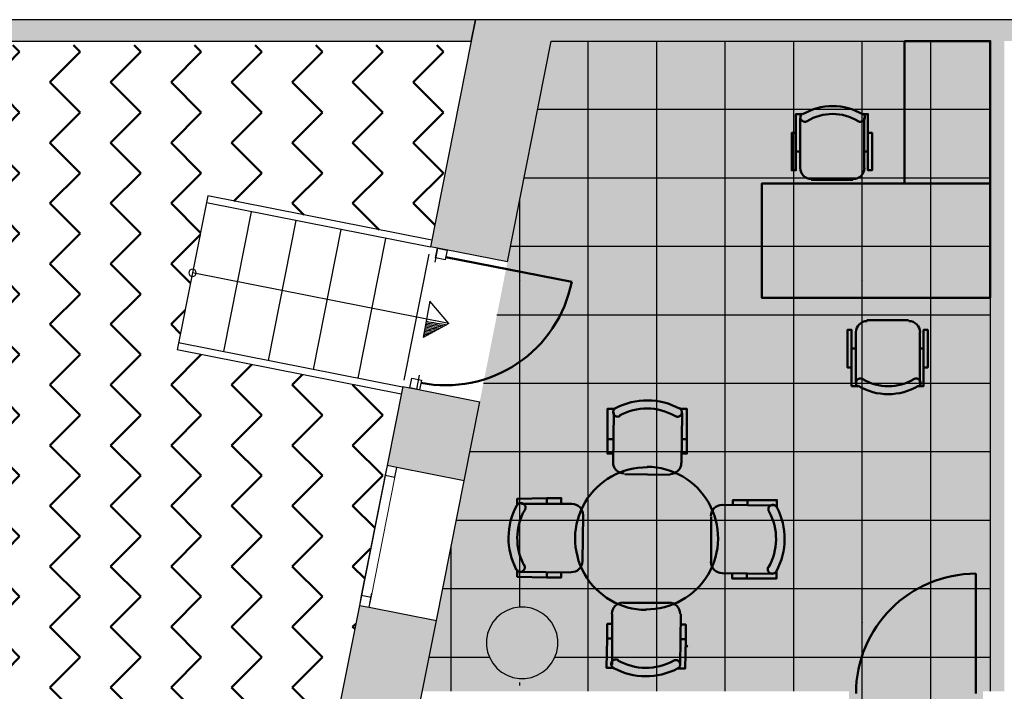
# Model space of a CAD drawing. Header units: metres. Extents: x -1 to 430, y -6 to 34.
# Tile 9 of 22: x 397.54 to 404.44, y 23.52 to 28.23. Entities that reach past the tile are written whole.
import ezdxf

# ---------------------------------------------------------------- set-up
doc = ezdxf.new("R2010")
doc.units = ezdxf.units.M
doc.linetypes.add('CONTINUA', pattern=[0])
doc.linetypes.add('PUNKT', pattern=[6.35, 0, -6.35])
for name, color, linetype, lineweight in [('3D P1 MURS EXISTENTS', 7, 'CONTINUA', 25), ('3D P1 MURS NOUS', 7, 'CONTINUA', 25), ('3D P1 PILAR', 7, 'CONTINUA', 25), ('P1 ESCALES 2D', 7, 'CONTINUA', 25), ('P1 MOBLES', 7, 'CONTINUA', 25), ('P1 PAVIMENT', 7, 'CONTINUA', 25)]:
    doc.layers.add(name, color=color, linetype=linetype, lineweight=lineweight)

# ---------------------------------------------------------------- blocks, each defined once
blk = doc.blocks.new('_CLOSEDFILLED')
at = {"color": 0, "linetype": 'ByBlock', "lineweight": -2}
blk.add_solid([(-1, 0), (0, 0), (-1, 0)], dxfattribs=at)
blk = doc.blocks.new('OBJETO_COMPLEJO_26')
at = {"layer": 'P1 ESCALES 2D', "color": 7, "lineweight": 25, "transparency": 33554687}
for start, end in [(0, 180), (180, 0)]:
    blk.add_arc((398.747, 26.4535), 0.025, start, end, dxfattribs=at)
blk = doc.blocks.new('TRAMA_1')
at = {"layer": 'P1 PAVIMENT', "linetype": 'CONTINUA', "lineweight": 25, "transparency": 33554687}
for points in [[(401.0337, 26.4), (401.04, 26.4062), (401.0462, 26.4), (401.04, 26.3938)], [(403.4337, 26.4), (403.44, 26.4062), (403.4463, 26.4), (403.44, 26.3938)], [(403.4337, 24), (403.44, 24.0062), (403.4463, 24), (403.44, 23.9937)]]:
    blk.add_hatch(color=7, dxfattribs=at).paths.add_polyline_path(points, flags=16)
at = {"layer": 'P1 PAVIMENT', "color": 7, "linetype": 'CONTINUA', "lineweight": 25, "transparency": 33554687}
for p, q in [((401.52, 26.4), (401.52, 28.0782)), ((402, 26.4), (402, 28.0782)), ((402.48, 26.4), (402.48, 28.0782)), ((402.96, 26.4), (402.96, 28.0782)), ((403.44, 26.4), (403.44, 28.0782)), ((403.92, 26.4), (403.92, 28.0782)), ((401.166, 27.6), (403.2, 27.6)), ((403.2, 27.6), (404.3366, 27.6)), ((401.0709, 27.12), (403.2, 27.12)), ((403.2, 27.12), (404.3366, 27.12)), ((401.04, 26.4), (401.04, 26.9643)), ((400.9758, 26.64), (403.2, 26.64)), ((403.2, 26.64), (404.3366, 26.64)), ((401.04, 24.1091), (401.04, 26.4)), ((401.52, 24), (401.52, 26.4)), ((402, 24), (402, 26.4)), ((402.48, 24), (402.48, 26.4)), ((402.96, 24), (402.96, 26.4)), ((403.44, 24), (403.44, 26.4)), ((403.92, 24), (403.92, 26.4)), ((400.8807, 26.16), (403.2, 26.16)), ((403.2, 26.16), (404.3366, 26.16)), ((400.7856, 25.68), (400.8, 25.68)), ((400.8, 25.68), (403.2, 25.68)), ((403.2, 25.68), (404.3366, 25.68)), ((400.6905, 25.2), (400.8, 25.2)), ((400.8, 25.2), (403.2, 25.2)), ((403.2, 25.2), (404.3366, 25.2)), ((400.5954, 24.72), (400.8, 24.72)), ((400.8, 24.72), (403.2, 24.72)), ((403.2, 24.72), (404.3366, 24.72)), ((400.56, 24), (400.56, 24.5416)), ((400.5003, 24.24), (400.8, 24.24)), ((400.8, 24.24), (403.2, 24.24)), ((403.2, 24.24), (404.3366, 24.24)), ((400.56, 23.5195), (400.56, 24)), ((401.52, 23.5195), (401.52, 24)), ((402, 23.5195), (402, 24)), ((402.48, 23.5195), (402.48, 24)), ((402.96, 23.5195), (402.96, 24)), ((400.4052, 23.76), (400.8, 23.76)), ((400.8, 23.76), (400.8275, 23.76)), ((401.2865, 23.76), (403.2, 23.76)), ((403.2, 23.76), (404.3366, 23.76))]:
    blk.add_line(p, q, dxfattribs=at)
for points in [[(403.44, 21.6), (403.44, 22.8453), (403.44, 22.8453), (403.44, 24)], [(403.92, 21.6), (403.92, 22.7144), (403.92, 22.7144), (403.92, 24)], [(401.04, 23.5613), (401.04, 23.5613), (401.04, 23.5613), (401.04, 23.581)]]:
    blk.add_lwpolyline(points, dxfattribs=at)

msp = doc.modelspace()

# ---------------------------------------------------------------- hatches: boundary and pattern name
at = {"layer": '3D P1 MURS EXISTENTS', "linetype": 'CONTINUA', "lineweight": 18, "true_color": 0xa0a0a0, "transparency": 33554687}
for points in [[(400.7297, 28.2282), (394.4398, 28.2282), (394.4398, 28.0782), (400.7, 28.0782)], [(400.4143, 26.6364), (400.9539, 26.5295), (401.2904, 28.2282), (400.7297, 28.2282)], [(426.8464, 28.2282), (401.2904, 28.2282), (401.2607, 28.0782), (426.8153, 28.0782)], [(404.4366, 23.5195), (404.4366, 28.0782), (404.3366, 28.0782), (404.3366, 23.5195)], [(400.1106, 25.1031), (400.6501, 24.9962), (400.7597, 25.5495), (400.2202, 25.6564)], [(399.9162, 24.1222), (399.6053, 22.5527), (400.1448, 22.4458), (400.4557, 24.0153)]]:
    msp.add_hatch(color=253, dxfattribs=at).paths.add_polyline_path(points)
at = {"layer": '3D P1 PILAR', "linetype": 'CONTINUA', "lineweight": 18, "transparency": 33554687}
msp.add_hatch(color=9, dxfattribs=at).paths.add_polyline_path([(401.0788, 24.1091), (401.0351, 24.1091), (400.9921, 24.1016), (400.9511, 24.0866), (400.9132, 24.0648), (400.8798, 24.0367), (400.8517, 24.0032), (400.8298, 23.9654), (400.8149, 23.9243), (400.8073, 23.8813), (400.8073, 23.8376), (400.8149, 23.7946), (400.8298, 23.7535), (400.8517, 23.7157), (400.8798, 23.6822), (400.9132, 23.6542), (400.9511, 23.6323), (400.9921, 23.6174), (401.0351, 23.6098), (401.0788, 23.6098), (401.1219, 23.6174), (401.1629, 23.6323), (401.2007, 23.6542), (401.2342, 23.6822), (401.2623, 23.7157), (401.2841, 23.7535), (401.2991, 23.7946), (401.3067, 23.8376), (401.3067, 23.8813), (401.2991, 23.9243), (401.2841, 23.9654), (401.2623, 24.0032), (401.2342, 24.0367), (401.2007, 24.0648), (401.1629, 24.0866), (401.1219, 24.1016)])
at = {"layer": 'P1 MOBLES', "linetype": 'CONTINUA', "lineweight": 50, "transparency": 33554687}
h = msp.add_hatch(dxfattribs=at)
h.set_pattern_fill('TRAMA', color=202, scale=0.3, angle=135, style=0, pattern_type=2)
h.set_pattern_definition([(135, (-0.84853, 6e-17), (-0.42426407, 3e-17), [0.3, -0.3]), (225, (-0.84853, 6e-17), (-7e-17, -0.42426407), [0.3, -0.3])])
h.paths.add_polyline_path([(400.4234, 26.6821), (400.6941, 28.0485), (394.4398, 28.0485), (394.4398, 13.2195), (397.7561, 13.2195), (398.8018, 18.4972), (397.2323, 18.8081), (397.446, 19.8872), (399.0155, 19.5762), (400.2096, 25.603), (398.6401, 25.914), (398.8539, 26.993)], flags=0)
at = {"layer": 'P1 PAVIMENT', "linetype": 'CONTINUA', "lineweight": 25, "true_color": 0xa8d1ff, "transparency": 33554687}
h = msp.add_hatch(color=141, dxfattribs=at)
h.paths.add_polyline_path([(410.8472, 18.0827), (410.5993, 18.2166), (410.5542, 18.2441), (410.5897, 18.3045), (410.6341, 18.2774), (410.8788, 18.1451), (411.1301, 18.0259), (411.3873, 17.9199), (411.6497, 17.8276), (411.9165, 17.7491), (412.1871, 17.6847), (412.4607, 17.6346), (412.7365, 17.5988), (413.0138, 17.5776), (413.3066, 17.5705), (413.3066, 21.3124), (412.6165, 21.2595), (411.2065, 20.8204), (411.2066, 20.8197), (410.3864, 20.7495), (409.747, 21.1763), (409.747, 18.3096), (409.7493, 18.3096), (409.7493, 18.2396), (409.747, 18.2396), (409.747, 18.1095), (409.627, 18.1095), (409.627, 22.0762), (409.5179, 22.1774), (409.3185, 22.3439), (409.1106, 22.4998), (408.8949, 22.6445), (408.6719, 22.7778), (408.4422, 22.8992), (408.2065, 23.0084), (407.9654, 23.1051), (407.7196, 23.1891), (407.507, 23.2495), (407.51, 23.2607), (407.507, 23.2617), (407.507, 24.1595), (406.177, 24.1595), (406.177, 23.4195), (404.2866, 23.4195), (404.2866, 23.5195), (404.3366, 23.5195), (404.3366, 28.0782), (401.2607, 28.0782), (400.3575, 23.5195), (403.3466, 23.5195), (403.3466, 23.4195), (400.3377, 23.4195), (399.0648, 16.995), (399.9816, 16.8917), (399.9704, 16.7924), (399.0453, 16.8966), (398.2972, 13.1206), (400.936, 13.1206), (400.936, 13.4555), (400.9022, 13.4677), (400.872, 13.4852), (400.8452, 13.5077), (400.8227, 13.5345), (400.8053, 13.5647), (400.7933, 13.5976), (400.7872, 13.632), (400.7872, 13.6669), (400.7933, 13.7014), (400.8053, 13.7342), (400.8227, 13.7645), (400.8452, 13.7912), (400.872, 13.8137), (400.9022, 13.8312), (400.936, 13.8435), (400.936, 16.6836), (400.9045, 16.6871), (400.9157, 16.7865), (402.3914, 16.6203), (402.3802, 16.5209), (401.036, 16.6723), (401.036, 13.8442), (401.0717, 13.8312), (401.102, 13.8137), (401.1288, 13.7912), (401.1512, 13.7645), (401.1687, 13.7342), (401.1807, 13.7014), (401.1867, 13.6669), (401.1867, 13.632), (401.1807, 13.5976), (401.1687, 13.5647), (401.1512, 13.5345), (401.1288, 13.5077), (401.102, 13.4852), (401.0717, 13.4677), (401.036, 13.4547), (401.036, 13.1206), (403.3696, 13.1206), (403.3696, 16.4095), (403.3143, 16.4157), (403.3255, 16.5151), (403.3752, 16.5095), (404.7972, 16.5095), (404.7972, 16.4095), (403.4696, 16.4095), (403.4696, 13.1206), (405.7872, 13.1206), (405.7872, 13.455), (405.7522, 13.4677), (405.722, 13.4852), (405.6952, 13.5077), (405.6727, 13.5345), (405.6553, 13.5647), (405.6433, 13.5976), (405.6372, 13.632), (405.6372, 13.6669), (405.6433, 13.7014), (405.6553, 13.7342), (405.6727, 13.7645), (405.6952, 13.7912), (405.722, 13.8137), (405.7522, 13.8312), (405.7872, 13.8439), (405.7872, 16.4095), (405.7372, 16.4095), (405.7372, 16.5095), (405.9383, 16.5095), (405.9383, 16.4095), (405.8872, 16.4095), (405.8872, 13.8437), (405.9217, 13.8312), (405.952, 13.8137), (405.9788, 13.7912), (406.0023, 13.7631), (407.3616, 13.7631), (407.3616, 13.1206), (408.2373, 13.1206), (408.2373, 16.4095), (406.8783, 16.4095), (406.8783, 16.5095), (409.695, 16.5095), (409.695, 16.4095), (408.3373, 16.4095), (408.3373, 13.1206), (410.685, 13.1206), (410.685, 13.4546), (410.649, 13.4677), (410.6187, 13.4852), (410.5919, 13.5077), (410.5695, 13.5345), (410.552, 13.5647), (410.54, 13.5976), (410.534, 13.632), (410.534, 13.6669), (410.54, 13.7014), (410.552, 13.7342), (410.5695, 13.7645), (410.5919, 13.7912), (410.6187, 13.8137), (410.649, 13.8312), (410.685, 13.8443), (410.685, 16.4095), (410.635, 16.4095), (410.635, 16.5095), (410.8361, 16.5095), (410.8361, 16.4095), (410.785, 16.4095), (410.785, 13.8434), (410.8185, 13.8312), (410.8487, 13.8137), (410.8755, 13.7912), (410.898, 13.7645), (410.9154, 13.7342), (410.9274, 13.7014), (410.9335, 13.6669), (410.9335, 13.632), (410.9274, 13.5976), (410.9154, 13.5647), (410.898, 13.5345), (410.8755, 13.5077), (410.8487, 13.4852), (410.8185, 13.4677), (410.785, 13.4555), (410.785, 13.1206), (413.3874, 13.1206), (413.3874, 16.4095), (411.7361, 16.4095), (411.7361, 16.5095), (415.0981, 16.5095), (415.0981, 16.4095), (413.4874, 16.4095), (413.4874, 13.1206), (416.0881, 13.1206), (416.0881, 13.4547), (416.0522, 13.4677), (416.022, 13.4852), (415.9952, 13.5077), (415.9727, 13.5345), (415.9553, 13.5647), (415.9433, 13.5976), (415.9372, 13.632), (415.9372, 13.6669), (415.9433, 13.7014), (415.9553, 13.7342), (415.9727, 13.7645), (415.9952, 13.7912), (416.022, 13.8137), (416.0522, 13.8312), (416.0881, 13.8442), (416.0881, 16.4095), (416.0381, 16.4095), (416.0381, 16.5095), (416.2381, 16.5095), (416.2381, 16.4095), (416.1881, 16.4095), (416.1881, 13.8434), (416.2217, 13.8312), (416.252, 13.8137), (416.2788, 13.7912), (416.3012, 13.7645), (416.3187, 13.7342), (416.3307, 13.7014), (416.3367, 13.6669), (416.3367, 13.632), (416.3307, 13.5976), (416.3187, 13.5647), (416.3012, 13.5345), (416.2788, 13.5077), (416.252, 13.4852), (416.2217, 13.4677), (416.1881, 13.4555), (416.1881, 13.1206), (418.4973, 13.1206), (418.4973, 16.4095), (417.1781, 16.4095), (417.1781, 16.5095), (420.417, 16.5095), (420.417, 16.4095), (418.5973, 16.4095), (418.5973, 13.1206), (421.407, 13.1206), (421.407, 16.4095), (421.357, 16.4095), (421.357, 16.5095), (421.407, 16.5095), (421.407, 16.5695), (421.507, 16.5695), (421.507, 13.1206), (423.7155, 13.1206), (424.7142, 17.9395), (421.507, 17.9395), (421.507, 17.5095), (421.407, 17.5095), (421.407, 18.1395), (421.507, 18.1395), (421.507, 18.0395), (424.7349, 18.0395), (425.7009, 22.7007), (421.507, 22.7007), (421.507, 22.6507), (421.407, 22.6507), (421.407, 22.8007), (425.7216, 22.8007), (426.8153, 28.0782), (421.507, 28.0782), (421.507, 23.7407), (421.337, 23.7407), (421.337, 24.2395), (417.447, 24.2395), (417.447, 23.4895), (416.517, 23.4895), (416.517, 22.0695), (416.0484, 22.0695), (416.0484, 19.5653), (415.9784, 19.5653), (415.9784, 22.0695), (415.647, 22.0695), (414.1734, 21.4995), (413.4066, 21.32), (413.4066, 17.5741), (413.5699, 17.5787), (413.8472, 17.601), (414.1228, 17.6379), (414.3962, 17.6891), (414.6665, 17.7546), (414.9331, 17.8341), (415.1951, 17.9275), (415.4518, 18.0344), (415.7026, 18.1546), (415.9468, 18.2878), (416.1837, 18.4336), (416.2078, 18.4503), (415.9784, 18.7725), (415.9784, 18.7978), (416.0484, 18.7978), (416.0484, 18.7948), (416.2654, 18.49), (416.2666, 18.4909), (416.3059, 18.4331), (416.2489, 18.3925), (416.2484, 18.3932), (416.2219, 18.375), (415.9819, 18.2273), (415.7346, 18.0923), (415.4804, 17.9705), (415.2203, 17.8621), (414.9548, 17.7675), (414.6848, 17.687), (414.4109, 17.6206), (414.1339, 17.5687), (413.8546, 17.5314), (413.5737, 17.5087), (413.292, 17.5008), (413.0103, 17.5076), (412.7293, 17.5292), (412.4499, 17.5654), (412.1727, 17.6162), (411.8985, 17.6815), (411.6282, 17.761), (411.3623, 17.8545), (411.1018, 17.9618)])
h.paths.add_polyline_path([(410.7119, 18.0491), (410.8502, 18.0491), (410.939, 17.9432), (410.9609, 17.9054), (410.9758, 17.8643), (410.9834, 17.8213), (410.9834, 17.7776), (410.9758, 17.7346), (410.9609, 17.6935), (410.939, 17.6557), (410.911, 17.6222), (410.8775, 17.5942), (410.8396, 17.5723), (410.7986, 17.5574), (410.7556, 17.5498), (410.7119, 17.5498), (410.6689, 17.5574), (410.6278, 17.5723), (410.59, 17.5942), (410.5565, 17.6222), (410.5284, 17.6557), (410.5066, 17.6935), (410.4916, 17.7346), (410.484, 17.7776), (410.484, 17.8213), (410.4916, 17.8643), (410.5066, 17.9054), (410.5284, 17.9432), (410.5565, 17.9767), (410.59, 18.0048), (410.6278, 18.0266), (410.6689, 18.0416)], flags=16)
h.paths.add_polyline_path([(410.8472, 18.0827), (410.7119, 18.0491), (410.8054, 18.1025)], flags=16)
h.paths.add_polyline_path([(406.0367, 13.6669), (406.0367, 13.632), (406.0307, 13.5976), (406.0187, 13.5647), (406.0012, 13.5345), (405.9788, 13.5077), (405.952, 13.4852), (405.9217, 13.4677), (405.8872, 13.4552), (405.8872, 13.1206), (406.0743, 13.1206), (406.0743, 13.7206), (406.0753, 13.7331), (406.0191, 13.7331), (406.0307, 13.7014)])
h.paths.add_polyline_path([(421.407, 19.0795), (421.407, 21.7107), (421.507, 21.7107), (421.507, 19.0795)], flags=16)
h.paths.add_polyline_path([(405.6098, 17.6935), (405.5949, 17.7346), (405.5873, 17.7776), (405.5873, 17.8213), (405.5949, 17.8643), (405.6098, 17.9054), (405.6317, 17.9432), (405.6598, 17.9767), (405.6932, 18.0048), (405.7311, 18.0266), (405.7721, 18.0416), (405.8151, 18.0491), (405.8588, 18.0491), (405.9019, 18.0416), (405.9429, 18.0266), (405.9807, 18.0048), (406.0142, 17.9767), (406.0423, 17.9432), (406.0641, 17.9054), (406.0791, 17.8643), (406.0867, 17.8213), (406.0867, 17.7776), (406.0791, 17.7346), (406.0641, 17.6935), (406.0423, 17.6557), (406.0142, 17.6222), (405.9807, 17.5942), (405.9429, 17.5723), (405.9019, 17.5574), (405.8588, 17.5498), (405.8151, 17.5498), (405.7721, 17.5574), (405.7311, 17.5723), (405.6932, 17.5942), (405.6598, 17.6222), (405.6317, 17.6557)], flags=16)
h.paths.add_polyline_path([(400.9651, 17.5498), (400.9221, 17.5574), (400.8811, 17.5723), (400.8432, 17.5942), (400.8098, 17.6222), (400.7817, 17.6557), (400.7598, 17.6935), (400.7449, 17.7346), (400.7373, 17.7776), (400.7373, 17.8213), (400.7449, 17.8643), (400.7598, 17.9054), (400.7817, 17.9432), (400.8098, 17.9767), (400.8432, 18.0048), (400.8811, 18.0266), (400.9221, 18.0416), (400.9651, 18.0491), (401.0088, 18.0491), (401.0519, 18.0416), (401.0929, 18.0266), (401.1307, 18.0048), (401.1642, 17.9767), (401.1923, 17.9432), (401.2141, 17.9054), (401.2291, 17.8643), (401.2367, 17.8213), (401.2367, 17.7776), (401.2291, 17.7346), (401.2141, 17.6935), (401.1923, 17.6557), (401.1642, 17.6222), (401.1307, 17.5942), (401.0929, 17.5723), (401.0519, 17.5574), (401.0088, 17.5498)], flags=16)
h.paths.add_polyline_path([(421.2191, 24.0054), (421.2341, 23.9643), (421.2417, 23.9213), (421.2417, 23.8776), (421.2341, 23.8346), (421.2191, 23.7935), (421.1973, 23.7557), (421.1692, 23.7222), (421.1357, 23.6942), (421.0979, 23.6723), (421.0569, 23.6574), (421.0138, 23.6498), (420.9701, 23.6498), (420.9271, 23.6574), (420.8861, 23.6723), (420.8482, 23.6942), (420.8148, 23.7222), (420.7867, 23.7557), (420.7648, 23.7935), (420.7499, 23.8346), (420.7423, 23.8776), (420.7423, 23.9213), (420.7499, 23.9643), (420.7648, 24.0054), (420.7867, 24.0432), (420.8148, 24.0767), (420.8482, 24.1048), (420.8861, 24.1266), (420.9271, 24.1416), (420.9701, 24.1491), (421.0138, 24.1491), (421.0569, 24.1416), (421.0979, 24.1266), (421.1357, 24.1048), (421.1692, 24.0767), (421.1973, 24.0432)], flags=16)
h.paths.add_polyline_path([(401.1219, 23.6174), (401.0788, 23.6098), (401.0351, 23.6098), (400.9921, 23.6174), (400.9511, 23.6323), (400.9132, 23.6542), (400.8798, 23.6822), (400.8517, 23.7157), (400.8298, 23.7535), (400.8149, 23.7946), (400.8073, 23.8376), (400.8073, 23.8813), (400.8149, 23.9243), (400.8298, 23.9654), (400.8517, 24.0032), (400.8798, 24.0367), (400.9132, 24.0648), (400.9511, 24.0866), (400.9921, 24.1016), (401.0351, 24.1091), (401.0788, 24.1091), (401.1219, 24.1016), (401.1629, 24.0866), (401.2007, 24.0648), (401.2342, 24.0367), (401.2623, 24.0032), (401.2841, 23.9654), (401.2991, 23.9243), (401.3067, 23.8813), (401.3067, 23.8376), (401.2991, 23.7946), (401.2841, 23.7535), (401.2623, 23.7157), (401.2342, 23.6822), (401.2007, 23.6542), (401.1629, 23.6323)], flags=16)
h.paths.add_polyline_path([(420.8148, 17.9767), (420.8482, 18.0048), (420.8861, 18.0266), (420.9271, 18.0416), (420.9701, 18.0491), (421.0138, 18.0491), (421.0569, 18.0416), (421.0979, 18.0266), (421.1357, 18.0048), (421.1692, 17.9767), (421.1973, 17.9432), (421.2191, 17.9054), (421.2341, 17.8643), (421.2417, 17.8213), (421.2417, 17.7776), (421.2341, 17.7346), (421.2191, 17.6935), (421.1973, 17.6557), (421.1692, 17.6222), (421.1357, 17.5942), (421.0979, 17.5723), (421.0569, 17.5574), (421.0138, 17.5498), (420.9701, 17.5498), (420.9271, 17.5574), (420.8861, 17.5723), (420.8482, 17.5942), (420.8148, 17.6222), (420.7867, 17.6557), (420.7648, 17.6935), (420.7499, 17.7346), (420.7423, 17.7776), (420.7423, 17.8213), (420.7499, 17.8643), (420.7648, 17.9054), (420.7867, 17.9432)], flags=16)
h.paths.add_polyline_path([(420.9072, 14.3877), (420.877, 14.4052), (420.8502, 14.4277), (420.8277, 14.4545), (420.8103, 14.4847), (420.7983, 14.5176), (420.7922, 14.552), (420.7922, 14.5869), (420.7983, 14.6214), (420.8103, 14.6542), (420.8277, 14.6845), (420.8502, 14.7112), (420.877, 14.7337), (420.9072, 14.7512), (420.9401, 14.7631), (420.9745, 14.7692), (421.0095, 14.7692), (421.0439, 14.7631), (421.0767, 14.7512), (421.107, 14.7337), (421.1338, 14.7112), (421.1562, 14.6845), (421.1737, 14.6542), (421.1857, 14.6214), (421.1917, 14.5869), (421.1917, 14.552), (421.1857, 14.5176), (421.1737, 14.4847), (421.1562, 14.4545), (421.1338, 14.4277), (421.107, 14.4052), (421.0767, 14.3877), (421.0439, 14.3758), (421.0095, 14.3697), (420.9745, 14.3697), (420.9401, 14.3758)], flags=16)
h.paths.add_polyline_path([(416.3142, 17.6222), (416.2807, 17.5942), (416.2429, 17.5723), (416.2019, 17.5574), (416.1588, 17.5498), (416.1151, 17.5498), (416.0721, 17.5574), (416.0311, 17.5723), (415.9932, 17.5942), (415.9598, 17.6222), (415.9317, 17.6557), (415.9098, 17.6935), (415.8949, 17.7346), (415.8873, 17.7776), (415.8873, 17.8213), (415.8949, 17.8643), (415.9098, 17.9054), (415.9317, 17.9432), (415.9598, 17.9767), (415.9932, 18.0048), (416.0311, 18.0266), (416.0721, 18.0416), (416.1151, 18.0491), (416.1588, 18.0491), (416.2019, 18.0416), (416.2429, 18.0266), (416.2807, 18.0048), (416.3142, 17.9767), (416.3423, 17.9432), (416.3641, 17.9054), (416.3791, 17.8643), (416.3867, 17.8213), (416.3867, 17.7776), (416.3791, 17.7346), (416.3641, 17.6935), (416.3423, 17.6557)], flags=16)
h.paths.add_polyline_path([(410.8472, 18.0827), (410.9092, 18.0491), (410.8502, 18.0491), (410.8054, 18.1025), (410.7119, 18.0491)])

# ---------------------------------------------------------------- linework, layer by layer
at = {"layer": '3D P1 MURS EXISTENTS', "color": 7, "linetype": 'CONTINUA', "lineweight": 25, "transparency": 33554687}
for p, q in [((400.7297, 28.2282), (394.4398, 28.2282)), ((400.7, 28.0782), (400.7297, 28.2282)), ((400.7297, 28.2282), (400.7, 28.0782)), ((401.2904, 28.2282), (400.7297, 28.2282)), ((426.8464, 28.2282), (401.2904, 28.2282)), ((394.4398, 28.0782), (400.7, 28.0782)), ((400.7, 28.0782), (400.4143, 26.6364)), ((400.9539, 26.5295), (401.2607, 28.0782)), ((401.2607, 28.0782), (404.3366, 28.0782)), ((404.3366, 28.0782), (404.3366, 23.5195)), ((400.4634, 26.6266), (400.4143, 26.6364)), ((400.5124, 26.6169), (400.4634, 26.6266)), ((400.9539, 26.5295), (400.5124, 26.6169)), ((400.2202, 25.6564), (400.1106, 25.1031)), ((400.2202, 25.6564), (400.2692, 25.6467)), ((400.2692, 25.6467), (400.3183, 25.6369)), ((400.3183, 25.6369), (400.7597, 25.5495)), ((400.6501, 24.9962), (400.7597, 25.5495)), ((400.1106, 25.1031), (399.9162, 24.1222)), ((400.1792, 25.0895), (400.1106, 25.1031)), ((400.6501, 24.9962), (400.1792, 25.0895)), ((400.4557, 24.0153), (400.6501, 24.9962)), ((399.9162, 24.1222), (399.6053, 22.5527)), ((399.9162, 24.1222), (399.9849, 24.1086)), ((399.9849, 24.1086), (400.4557, 24.0153)), ((400.1448, 22.4458), (400.4557, 24.0153))]:
    msp.add_line(p, q, dxfattribs=at)
at = {"layer": '3D P1 MURS EXISTENTS', "color": 7, "linetype": 'PUNKT', "lineweight": 25, "transparency": 33554687}
for p, q in [((400.4634, 26.6266), (400.2692, 25.6467)), ((400.3183, 25.6369), (400.5124, 26.6169)), ((400.5124, 26.6169), (400.4634, 26.6266)), ((400.2692, 25.6467), (400.3183, 25.6369)), ((400.1106, 25.1031), (399.9162, 24.1222)), ((399.9849, 24.1086), (400.1792, 25.0895)), ((400.1792, 25.0895), (400.1106, 25.1031)), ((399.9162, 24.1222), (399.9849, 24.1086))]:
    msp.add_line(p, q, dxfattribs=at)
at = {"layer": '3D P1 MURS EXISTENTS', "color": 202, "linetype": 'CONTINUA', "lineweight": 50, "transparency": 33554687}
msp.add_line((400.5223, 26.564), (401.4042, 26.3893), dxfattribs=at)
at = {"layer": '3D P1 MURS EXISTENTS', "color": 7, "linetype": 'CONTINUA', "lineweight": 25, "transparency": 33554687}
for points in [[(400.4498, 26.558), (400.4634, 26.6266), (400.5321, 26.613), (400.5184, 26.5444), (400.4498, 26.558)], [(400.2692, 25.6467), (400.2828, 25.7153), (400.3515, 25.7017), (400.3379, 25.633), (400.2692, 25.6467)], [(400.1106, 25.1031), (400.097, 25.0345), (400.1656, 25.0209), (400.1792, 25.0895), (400.1106, 25.1031)], [(399.9298, 24.1909), (399.9162, 24.1222), (399.9849, 24.1086), (399.9985, 24.1773), (399.9298, 24.1909)]]:
    msp.add_lwpolyline(points, close=True, dxfattribs=at)
at = {"layer": '3D P1 MURS EXISTENTS', "color": 40, "linetype": 'CONTINUA', "lineweight": 18, "transparency": 33554687}
msp.add_lwpolyline([(400.097, 25.0345), (399.9298, 24.1909), (399.9985, 24.1773), (400.1656, 25.0209), (400.097, 25.0345)], close=True, dxfattribs=at)
at = {"layer": '3D P1 MURS EXISTENTS', "color": 202, "linetype": 'CONTINUA', "lineweight": 50, "transparency": 33554687}
msp.add_arc((400.5223, 26.564), 0.899, 258.79336, 348.79336, dxfattribs=at)
at = {"layer": '3D P1 MURS NOUS', "color": 4, "linetype": 'CONTINUA', "lineweight": 50, "transparency": 33554687}
msp.add_line((404.2366, 23.5045), (404.2366, 24.3445), dxfattribs=at)
msp.add_arc((404.2366, 23.5045), 0.84, 90, 180, dxfattribs=at)
at = {"layer": '3D P1 PILAR', "color": 7, "linetype": 'CONTINUA', "lineweight": 25, "transparency": 33554687}
for p, q in [((400.9511, 24.0866), (400.9132, 24.0648)), ((400.9921, 24.1016), (400.9511, 24.0866)), ((401.0351, 24.1091), (400.9921, 24.1016)), ((401.0788, 24.1091), (401.0351, 24.1091)), ((401.1219, 24.1016), (401.0788, 24.1091)), ((401.1629, 24.0866), (401.1219, 24.1016)), ((401.2007, 24.0648), (401.1629, 24.0866)), ((400.8798, 24.0367), (400.8517, 24.0032)), ((400.9132, 24.0648), (400.8798, 24.0367)), ((401.2342, 24.0367), (401.2007, 24.0648)), ((401.2623, 24.0032), (401.2342, 24.0367)), ((400.8298, 23.9654), (400.8149, 23.9243)), ((400.8517, 24.0032), (400.8298, 23.9654)), ((401.2841, 23.9654), (401.2623, 24.0032)), ((401.2991, 23.9243), (401.2841, 23.9654)), ((400.8149, 23.9243), (400.8073, 23.8813)), ((400.8073, 23.8813), (400.8073, 23.8376)), ((401.3067, 23.8813), (401.2991, 23.9243)), ((401.3067, 23.8376), (401.3067, 23.8813)), ((400.8073, 23.8376), (400.8149, 23.7946)), ((401.2991, 23.7946), (401.3067, 23.8376)), ((400.8149, 23.7946), (400.8298, 23.7535)), ((400.8298, 23.7535), (400.8517, 23.7157)), ((401.2623, 23.7157), (401.2841, 23.7535)), ((401.2841, 23.7535), (401.2991, 23.7946)), ((400.8517, 23.7157), (400.8798, 23.6822)), ((400.8798, 23.6822), (400.9132, 23.6542)), ((401.2007, 23.6542), (401.2342, 23.6822)), ((401.2342, 23.6822), (401.2623, 23.7157)), ((400.9132, 23.6542), (400.9511, 23.6323)), ((400.9511, 23.6323), (400.9921, 23.6174)), ((400.9921, 23.6174), (401.0351, 23.6098)), ((401.0351, 23.6098), (401.0788, 23.6098)), ((401.0788, 23.6098), (401.1219, 23.6174)), ((401.1219, 23.6174), (401.1629, 23.6323)), ((401.1629, 23.6323), (401.2007, 23.6542))]:
    msp.add_line(p, q, dxfattribs=at)
at = {"layer": 'P1 ESCALES 2D', "color": 7, "lineweight": 25, "transparency": 33554687}
for p, q in [((398.8539, 26.993), (398.6401, 25.914)), ((400.4234, 26.6821), (398.8539, 26.993)), ((400.4137, 26.633), (398.8442, 26.944)), ((399.1581, 26.8818), (398.9637, 25.9008)), ((399.472, 26.8196), (399.2776, 25.8386)), ((399.7859, 26.7574), (399.5915, 25.7765)), ((400.0998, 26.6952), (399.9054, 25.7143)), ((400.404, 26.584), (400.229, 25.7011)), ((400.544, 26.0975), (398.747, 26.4535)), ((400.4102, 26.2548), (400.3623, 25.9994)), ((400.544, 26.0975), (400.4102, 26.2548)), ((400.544, 26.0975), (400.3623, 25.9994)), ((400.2193, 25.6521), (398.6498, 25.963)), ((400.2096, 25.603), (398.6401, 25.914))]:
    msp.add_line(p, q, dxfattribs=at)
for radius, start, end in [(8.1693, 260.20154, 260.9667), (8.1593, 260.20256, 261.05864), (8.1493, 260.20358, 261.15101), (8.1393, 260.2046, 261.24379), (8.2393, 260.19447, 260.33458), (8.2293, 260.19547, 260.42368), (8.2193, 260.19648, 260.51317), (8.2093, 260.19749, 260.60307), (8.1993, 260.19849, 260.69336), (8.1893, 260.19951, 260.78407), (8.1793, 260.20052, 260.87518), (8.2493, 260.19347, 260.24587)]:
    msp.add_arc((401.7685, 34.1341), radius, start, end, dxfattribs=at)
at = {"layer": 'P1 MOBLES', "color": 202, "linetype": 'CONTINUA', "lineweight": 50, "transparency": 33554687}
for p, q in [((403.0054, 27.1851), (403.0054, 27.5407)), ((403.4541, 27.5407), (403.4541, 27.1851)), ((402.9758, 27.3036), (403.0054, 27.3036)), ((403.4795, 27.3036), (403.4541, 27.3036)), ((403.3737, 27.1046), (403.0816, 27.1046)), ((403.7637, 26.1207), (403.4716, 26.1207)), ((403.3954, 26.0403), (403.3954, 25.6847)), ((403.8441, 25.6847), (403.8441, 26.0403)), ((403.3658, 25.9218), (403.3954, 25.9218)), ((403.8695, 25.9218), (403.8441, 25.9218)), ((401.6953, 25.1223), (401.6996, 25.4737)), ((402.1779, 25.4694), (402.1737, 25.1181)), ((401.6543, 25.2874), (401.6882, 25.2874)), ((402.2118, 25.2874), (402.1779, 25.2874)), ((402.0932, 25.0377), (401.7758, 25.0419)), ((401.2297, 24.8741), (401.2297, 24.836)), ((401.3313, 24.8698), (401.3313, 24.8444)), ((402.5335, 24.8556), (402.5335, 24.8302)), ((402.6351, 24.8599), (402.6351, 24.826)), ((401.0519, 24.8345), (401.4032, 24.8345)), ((402.4615, 24.826), (402.8171, 24.8218)), ((401.4837, 24.754), (401.4794, 24.4323)), ((402.3811, 24.4281), (402.3811, 24.7456)), ((401.399, 24.3519), (401.0477, 24.3561)), ((401.2297, 24.318), (401.2297, 24.3561)), ((401.3313, 24.3223), (401.3313, 24.3476)), ((402.8129, 24.3434), (402.4615, 24.3476)), ((402.6309, 24.3096), (402.6309, 24.3434)), ((401.7673, 24.1402), (402.089, 24.1402)), ((401.6869, 23.7084), (401.6869, 24.0598)), ((402.1694, 24.0598), (402.1652, 23.7042)), ((402.1991, 23.9878), (402.1737, 23.9878)), ((401.653, 23.8905), (401.6869, 23.8905)), ((402.2033, 23.8862), (402.1652, 23.8862)), ((402.2181, 23.8362), (402.2011, 23.8362)), ((402.2265, 23.8362), (402.2265, 23.8362))]:
    msp.add_line(p, q, dxfattribs=at)
for points in [[(403.7355, 28.0782), (404.3366, 28.0782), (404.3366, 27.0792), (403.7355, 27.0792), (403.7355, 28.0782)], [(404.3366, 27.0792), (402.7365, 27.0792), (402.7365, 26.2792), (404.3366, 26.2792), (404.3366, 27.0792)]]:
    msp.add_lwpolyline(points, close=True, dxfattribs=at)
for points in [[(402.9758, 27.4348), (402.9461, 27.4348), (402.9461, 27.1724), (402.9758, 27.1724), (402.9758, 27.5661), (403.0181, 27.5661)], [(403.0552, 27.5176), (403.0495, 27.5147), (403.0435, 27.513), (403.0374, 27.5126), (403.0314, 27.5133), (403.0256, 27.5151), (403.0203, 27.518), (403.0155, 27.522), (403.0115, 27.5269), (403.0085, 27.5326), (403.0068, 27.5385), (403.0063, 27.5446), (403.0069, 27.5506), (403.0087, 27.5564), (403.0115, 27.5618), (403.0154, 27.5666), (403.0203, 27.5707)], [(403.4452, 27.5707), (403.4501, 27.5666), (403.454, 27.5618), (403.4568, 27.5564), (403.4586, 27.5506), (403.4592, 27.5446), (403.4587, 27.5385), (403.457, 27.5326), (403.454, 27.5269), (403.45, 27.522), (403.4452, 27.518), (403.4399, 27.5151), (403.4341, 27.5133), (403.4281, 27.5126), (403.422, 27.513), (403.416, 27.5147), (403.4103, 27.5176)], [(403.4795, 27.4348), (403.5091, 27.4348), (403.5091, 27.1724), (403.4795, 27.1724), (403.4795, 27.5661), (403.4414, 27.5661)], [(403.0846, 27.1104), (403.0688, 27.112), (403.0541, 27.1166), (403.0408, 27.1238), (403.0292, 27.1333), (403.0196, 27.1449), (403.0124, 27.1582), (403.0079, 27.1729), (403.0063, 27.1887)], [(403.455, 27.1887), (403.4534, 27.1729), (403.4488, 27.1582), (403.4416, 27.1449), (403.4321, 27.1333), (403.4205, 27.1238), (403.4072, 27.1166), (403.3925, 27.112), (403.3767, 27.1104)], [(403.4746, 26.115), (403.4588, 26.1134), (403.4441, 26.1088), (403.4308, 26.1016), (403.4192, 26.092), (403.4096, 26.0804), (403.4024, 26.0671), (403.3979, 26.0524), (403.3963, 26.0367)], [(403.845, 26.0367), (403.8434, 26.0524), (403.8388, 26.0671), (403.8316, 26.0804), (403.8221, 26.092), (403.8105, 26.1016), (403.7972, 26.1088), (403.7825, 26.1134), (403.7667, 26.115)], [(403.3658, 25.7905), (403.3361, 25.7905), (403.3361, 26.053), (403.3658, 26.053), (403.3658, 25.6593), (403.4081, 25.6593)], [(403.8695, 25.7905), (403.8991, 25.7905), (403.8991, 26.053), (403.8695, 26.053), (403.8695, 25.6593), (403.8314, 25.6593)], [(403.4452, 25.7078), (403.4395, 25.7107), (403.4335, 25.7123), (403.4274, 25.7128), (403.4214, 25.7121), (403.4156, 25.7103), (403.4103, 25.7074), (403.4055, 25.7034), (403.4015, 25.6985), (403.3985, 25.6928), (403.3968, 25.6868), (403.3963, 25.6808), (403.3969, 25.6747), (403.3987, 25.6689), (403.4015, 25.6636), (403.4054, 25.6587), (403.4103, 25.6547)], [(403.8352, 25.6547), (403.8401, 25.6587), (403.844, 25.6636), (403.8468, 25.6689), (403.8486, 25.6747), (403.8492, 25.6808), (403.8487, 25.6868), (403.847, 25.6928), (403.844, 25.6985), (403.84, 25.7034), (403.8352, 25.7074), (403.8299, 25.7103), (403.8241, 25.7121), (403.8181, 25.7128), (403.812, 25.7123), (403.806, 25.7107), (403.8003, 25.7078)], [(401.7051, 25.4991), (401.6543, 25.4991), (401.6543, 25.2874), (401.6543, 25.1858), (401.6882, 25.1858)], [(401.7426, 25.4498), (401.7388, 25.4478), (401.7349, 25.4463), (401.7308, 25.4453), (401.7266, 25.4449), (401.7224, 25.4451), (401.7182, 25.4458), (401.7142, 25.447), (401.7103, 25.4489), (401.7067, 25.4512), (401.7034, 25.454), (401.7006, 25.4571), (401.6983, 25.4606), (401.6964, 25.4643), (401.695, 25.4683), (401.6942, 25.4725), (401.6939, 25.4768), (401.6942, 25.4811), (401.6951, 25.4852), (401.6965, 25.4892), (401.6984, 25.4929), (401.7008, 25.4964), (401.7036, 25.4995), (401.7069, 25.5023), (401.7105, 25.5046)], [(402.1603, 25.5043), (402.1639, 25.502), (402.1671, 25.4992), (402.1699, 25.4961), (402.1722, 25.4926), (402.1741, 25.4888), (402.1754, 25.4848), (402.1763, 25.4807), (402.1765, 25.4764), (402.1762, 25.4721), (402.1753, 25.4679), (402.1739, 25.4639), (402.1719, 25.4602), (402.1695, 25.4568), (402.1667, 25.4537), (402.1634, 25.451), (402.1598, 25.4487), (402.1559, 25.4469), (402.1518, 25.4457), (402.1476, 25.445), (402.1434, 25.4449), (402.1393, 25.4454), (402.1352, 25.4464), (402.1312, 25.4479), (402.1274, 25.45)], [(402.161, 25.4991), (402.2118, 25.4991), (402.2118, 25.2874), (402.2118, 25.1858), (402.1779, 25.1858)], [(401.7717, 25.047), (401.7559, 25.0487), (401.7413, 25.0533), (401.728, 25.0606), (401.7165, 25.0703), (401.707, 25.0819), (401.6999, 25.0953), (401.6954, 25.11), (401.6939, 25.1258)], [(402.1723, 25.1205), (402.1706, 25.1047), (402.1659, 25.0901), (402.1586, 25.0768), (402.149, 25.0653), (402.1373, 25.0558), (402.124, 25.0487), (402.1092, 25.0442), (402.0934, 25.0427)], [(401.0206, 24.8233), (401.023, 24.8269), (401.0258, 24.8301), (401.0289, 24.8329), (401.0324, 24.8352), (401.0362, 24.8371), (401.0401, 24.8385), (401.0443, 24.8393), (401.0486, 24.8395), (401.0529, 24.8392), (401.0571, 24.8383), (401.061, 24.8369), (401.0647, 24.835), (401.0682, 24.8325), (401.0713, 24.8297), (401.074, 24.8264), (401.0763, 24.8228), (401.0781, 24.8189), (401.0793, 24.8148), (401.0799, 24.8106), (401.08, 24.8064), (401.0796, 24.8023), (401.0786, 24.7982), (401.077, 24.7942), (401.0749, 24.7905)], [(401.0223, 24.819), (401.0223, 24.8698), (401.2297, 24.8741), (401.3313, 24.8741), (401.3313, 24.8402)], [(402.8425, 24.8091), (402.8425, 24.8599), (402.6351, 24.8599), (402.5335, 24.8599), (402.5335, 24.826)], [(401.4059, 24.8329), (401.4217, 24.8312), (401.4363, 24.8265), (401.4496, 24.8192), (401.4611, 24.8096), (401.4706, 24.7979), (401.4777, 24.7846), (401.4822, 24.7698), (401.4837, 24.754)], [(402.3797, 24.749), (402.3814, 24.7648), (402.3861, 24.7795), (402.3934, 24.7927), (402.403, 24.8043), (402.4147, 24.8137), (402.428, 24.8209), (402.4428, 24.8253), (402.4586, 24.8268)], [(402.7868, 24.7781), (402.7847, 24.7819), (402.7832, 24.7859), (402.7823, 24.79), (402.7819, 24.7942), (402.7821, 24.7984), (402.7828, 24.8025), (402.784, 24.8066), (402.7859, 24.8105), (402.7882, 24.8141), (402.791, 24.8173), (402.7941, 24.8201), (402.7976, 24.8225), (402.8013, 24.8243), (402.8053, 24.8257), (402.8095, 24.8266), (402.8138, 24.8268), (402.8181, 24.8265), (402.8222, 24.8256), (402.8262, 24.8242), (402.8299, 24.8223), (402.8334, 24.8199), (402.8365, 24.8171), (402.8392, 24.8138), (402.8415, 24.8102)], [(401.4794, 24.4323), (401.4777, 24.4165), (401.4731, 24.4019), (401.4658, 24.3886), (401.4561, 24.3771), (401.4445, 24.3676), (401.4311, 24.3605), (401.4164, 24.356), (401.4006, 24.3545)], [(402.4575, 24.3485), (402.4417, 24.3502), (402.4271, 24.3548), (402.4138, 24.3621), (402.4023, 24.3718), (402.3928, 24.3834), (402.3857, 24.3968), (402.3812, 24.4115), (402.3797, 24.4273)], [(401.0709, 24.4056), (401.073, 24.4018), (401.0745, 24.3979), (401.0754, 24.3938), (401.0758, 24.3896), (401.0757, 24.3854), (401.075, 24.3812), (401.0737, 24.3772), (401.0719, 24.3733), (401.0695, 24.3697), (401.0668, 24.3664), (401.0636, 24.3636), (401.0601, 24.3613), (401.0564, 24.3594), (401.0524, 24.358), (401.0482, 24.3572), (401.0439, 24.3569), (401.0397, 24.3572), (401.0355, 24.3581), (401.0315, 24.3595), (401.0278, 24.3614), (401.0243, 24.3638), (401.0212, 24.3667), (401.0185, 24.3699), (401.0162, 24.3735)], [(401.0223, 24.373), (401.0223, 24.3223), (401.2297, 24.318), (401.3313, 24.318), (401.3313, 24.3519)], [(402.8383, 24.3603), (402.8383, 24.3096), (402.6309, 24.3096), (402.5293, 24.3096), (402.5293, 24.3434)], [(402.8371, 24.3605), (402.8348, 24.3569), (402.832, 24.3536), (402.8288, 24.3509), (402.8253, 24.3485), (402.8216, 24.3467), (402.8176, 24.3453), (402.8134, 24.3445), (402.8091, 24.3442), (402.8048, 24.3446), (402.8007, 24.3455), (402.7967, 24.3469), (402.793, 24.3488), (402.7895, 24.3512), (402.7864, 24.3541), (402.7837, 24.3573), (402.7814, 24.361), (402.7796, 24.3649), (402.7784, 24.369), (402.7778, 24.3731), (402.7777, 24.3773), (402.7781, 24.3815), (402.7791, 24.3856), (402.7807, 24.3895), (402.7828, 24.3933)], [(401.6854, 24.0632), (401.6871, 24.079), (401.6918, 24.0937), (401.6991, 24.1069), (401.7088, 24.1185), (401.7204, 24.1279), (401.7338, 24.1351), (401.7485, 24.1395), (401.7643, 24.141)], [(402.086, 24.141), (402.1018, 24.1393), (402.1165, 24.1347), (402.1297, 24.1274), (402.1412, 24.1177), (402.1507, 24.1061), (402.1579, 24.0927), (402.1623, 24.078), (402.1638, 24.0622)], [(401.6996, 23.683), (401.6488, 23.683), (401.653, 23.8905), (401.653, 23.9921), (401.6869, 23.9921)], [(402.1483, 23.6788), (402.1991, 23.6788), (402.2033, 23.8862), (402.2033, 23.9878), (402.1694, 23.9878)], [(401.6975, 23.6836), (401.6938, 23.686), (401.6906, 23.6888), (401.6878, 23.6919), (401.6855, 23.6954), (401.6836, 23.6992), (401.6823, 23.7032), (401.6815, 23.7073), (401.6812, 23.7116), (401.6815, 23.7159), (401.6824, 23.7201), (401.6839, 23.724), (401.6858, 23.7278), (401.6882, 23.7312), (401.691, 23.7343), (401.6943, 23.737), (401.698, 23.7393), (401.7019, 23.7411), (401.7059, 23.7423), (401.7101, 23.743), (401.7143, 23.7431), (401.7185, 23.7426), (401.7226, 23.7416), (401.7265, 23.7401), (401.7303, 23.738)], [(402.1151, 23.734), (402.1189, 23.736), (402.1229, 23.7375), (402.127, 23.7384), (402.1312, 23.7388), (402.1353, 23.7387), (402.1395, 23.738), (402.1436, 23.7367), (402.1475, 23.7349), (402.1511, 23.7325), (402.1543, 23.7298), (402.1571, 23.7266), (402.1595, 23.7232), (402.1613, 23.7194), (402.1627, 23.7154), (402.1635, 23.7113), (402.1638, 23.707), (402.1635, 23.7027), (402.1626, 23.6985), (402.1612, 23.6945), (402.1593, 23.6908), (402.1569, 23.6874), (402.1541, 23.6842), (402.1508, 23.6815), (402.1472, 23.6792)]]:
    msp.add_lwpolyline(points, dxfattribs=at)
for centre, radius, start, end in [((403.2327, 27.2059), 0.4167, 59.55439, 120.42632), ((403.2327, 27.2271), 0.3405, 58.23456, 121.74135), ((403.6227, 25.9983), 0.3405, 238.25865, 301.76544), ((403.6227, 26.0194), 0.4167, 239.57368, 300.44561), ((401.933, 25.0832), 0.476, 61.48474, 117.72961), ((401.9309, 25.1068), 0.3956, 60.20559, 119.00576), ((401.9281, 24.59), 0.5, 89.1829, 269.69352), ((401.9297, 24.5938), 0.5, 269.1829, 89.69352), ((401.4375, 24.596), 0.476, 151.48468, 207.7296), ((401.4182, 24.5939), 0.3956, 150.20547, 209.00582), ((402.4408, 24.5863), 0.3956, 330.20568, 29.00599), ((402.4202, 24.5887), 0.476, 331.48498, 27.72986), ((401.9247, 24.0794), 0.3956, 240.20551, 299.0059), ((401.9247, 24.1006), 0.476, 241.48473, 297.72967)]:
    msp.add_arc(centre, radius, start, end, dxfattribs=at)

# ---------------------------------------------------------------- block references
at = {"layer": '3D P1 PILAR', "color": 7, "linetype": 'CONTINUA', "lineweight": 25, "transparency": 33554687, "xscale": 0.0002666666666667, "yscale": 0.0002666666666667, "zscale": 0.0002666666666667}
msp.add_blockref('_CLOSEDFILLED', (401.057, 23.8595), dxfattribs=at)
at = {"layer": 'P1 ESCALES 2D', "color": 7, "lineweight": 25, "transparency": 33554687}
msp.add_blockref('OBJETO_COMPLEJO_26', (0, 0), dxfattribs=at)
at = {"layer": 'P1 PAVIMENT', "color": 7, "linetype": 'CONTINUA', "lineweight": 25, "transparency": 33554687}
msp.add_blockref('TRAMA_1', (0, 0), dxfattribs=at)

doc.saveas('drawing.dxf')
